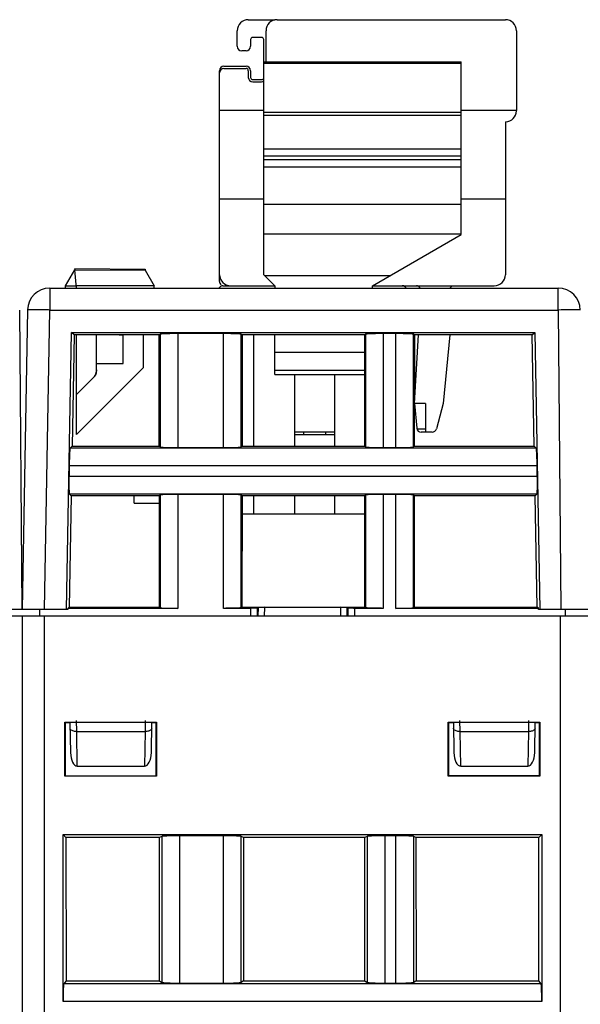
# Model space of a CAD drawing. Header units: millimetres. Extents: x 0 to 594, y 0 to 420.
# Tile 174 of 236: x 258 to 283, y 349 to 394. Entities that reach past the tile are written whole.
import ezdxf

# ---------------------------------------------------------------- set-up
doc = ezdxf.new("R2010")
doc.units = ezdxf.units.MM
doc.header["$LTSCALE"] = 32.67
doc.layers.get('0').update_dxf_attribs({"linetype": 'CONTINUOUS'})

msp = doc.modelspace()

# ---------------------------------------------------------------- linework, layer by layer
at = {"color": 7, "linetype": 'CONTINUOUS'}
for p, q in [((267.85389, 393.73035), (269.05389, 393.73035)), ((269.15389, 393.73035), (279.45389, 393.73035)), ((267.35389, 392.53035), (267.35389, 393.23035)), ((268.65389, 391.83035), (268.65389, 393.23035)), ((279.95389, 393.23035), (279.95389, 389.63035)), ((267.95389, 392.83035), (267.95389, 392.53035)), ((268.45389, 392.93035), (268.05389, 392.93035)), ((268.55389, 382.23035), (268.55389, 392.83035)), ((267.75389, 392.33035), (267.55389, 392.33035)), ((266.75389, 391.63035), (267.75389, 391.63035)), ((268.55389, 391.83035), (277.45389, 391.83035)), ((277.45389, 384.03975), (277.45389, 391.83035)), ((266.55389, 381.93035), (266.55389, 391.43035)), ((266.75389, 391.53035), (267.75389, 391.53035)), ((267.85389, 391.43035), (267.85389, 391.13035)), ((267.95389, 391.43035), (267.95389, 391.13035)), ((268.05389, 391.03035), (268.45389, 391.03035)), ((268.05389, 390.93035), (268.45389, 390.93035)), ((268.55389, 389.63035), (266.55389, 389.63035)), ((279.95389, 389.63035), (277.45389, 389.63035)), ((279.45389, 389.13035), (279.45389, 382.23035)), ((279.46389, 389.13035), (279.45389, 389.13035)), ((277.45389, 387.89866), (268.55389, 387.89866)), ((277.45389, 387.57924), (268.55389, 387.57924)), ((277.45389, 387.40716), (268.55389, 387.40716)), ((277.45389, 387.0795), (268.55389, 387.0795)), ((268.55389, 385.63035), (266.55389, 385.63035)), ((279.45389, 385.63035), (277.45389, 385.63035)), ((273.45389, 381.73035), (277.45389, 384.03975)), ((259.60389, 381.73035), (260.02404, 382.45806)), ((260.02389, 382.50806), (263.19989, 382.48035)), ((260.02393, 382.50806), (260.02393, 382.45806)), ((260.09529, 381.63035), (260.02404, 382.45806)), ((260.02404, 382.45806), (263.19951, 382.43035)), ((263.19975, 382.43035), (263.60389, 381.73035)), ((263.19989, 382.48035), (263.19989, 382.43035)), ((269.05389, 381.73035), (268.55389, 382.23035)), ((258.88969, 381.63035), (281.83604, 381.63035)), ((259.60324, 381.72922), (260.08668, 381.73035)), ((259.60389, 381.63035), (259.60389, 381.73035)), ((263.60389, 381.72207), (260.08668, 381.73035)), ((263.60389, 381.63035), (263.60389, 381.72207)), ((266.70389, 381.73035), (269.05389, 381.73035)), ((269.05389, 381.73035), (269.05389, 381.63035)), ((273.45389, 381.63035), (273.45389, 381.73035)), ((273.45389, 381.73035), (278.95389, 381.73035)), ((277.05389, 381.73035), (276.95389, 381.63035)), ((257.65389, 367.13035), (257.53601, 380.63871)), ((257.88984, 380.6478), (257.65389, 367.13035)), ((259.65389, 367.13035), (259.87597, 379.62752)), ((259.98896, 379.51254), (259.87496, 379.62654)), ((259.87496, 379.62654), (280.78183, 379.62654)), ((280.66983, 379.51254), (280.78183, 379.62654)), ((280.78183, 379.62654), (281.00389, 367.13035)), ((259.98795, 379.51156), (259.89883, 374.49662)), ((263.83609, 379.51254), (259.98896, 379.51254)), ((260.10389, 375.03035), (260.10389, 379.51254)), ((261.00389, 377.93828), (261.00389, 379.51254)), ((262.02398, 379.51254), (262.20389, 379.5094)), ((262.20389, 378.23282), (262.20389, 379.5094)), ((263.10389, 379.51254), (263.10389, 378.03035)), ((263.83609, 379.51254), (263.87106, 379.54751)), ((263.83762, 374.49662), (263.83609, 379.51254)), ((266.73722, 379.57447), (264.67057, 379.57447)), ((267.53673, 379.54751), (267.5717, 379.51254)), ((267.5717, 379.51254), (267.57017, 374.49662)), ((273.11109, 379.51254), (267.5717, 379.51254)), ((268.10389, 374.49662), (268.10389, 379.51254)), ((269.05389, 377.73035), (269.05389, 379.51254)), ((273.14606, 379.54751), (273.11109, 379.51254)), ((273.11262, 374.49662), (273.11109, 379.51254)), ((274.51222, 379.57447), (273.94557, 379.57447)), ((275.3467, 379.51254), (275.31173, 379.54751)), ((275.3467, 379.51254), (275.34517, 374.49662)), ((280.66983, 379.51254), (275.3467, 379.51254)), ((275.35389, 376.43035), (275.52836, 379.51254)), ((276.94217, 379.51254), (276.65389, 376.43035)), ((280.75897, 374.49586), (280.66983, 379.51254)), ((263.10389, 378.03035), (260.10389, 375.03035)), ((261.00389, 378.23117), (262.20389, 378.23282)), ((260.10389, 376.8309), (260.85745, 377.58472)), ((260.85745, 377.58472), (260.10389, 376.83144)), ((260.85745, 377.58477), (260.86602, 377.59355)), ((260.85745, 377.58477), (260.85745, 377.58468)), ((260.93894, 377.69185), (260.94485, 377.7026)), ((260.96583, 377.74695), (260.97039, 377.75834)), ((260.97866, 377.78144), (260.98236, 377.79314)), ((269.05389, 377.73035), (273.11163, 377.73035)), ((269.95389, 374.49662), (269.95389, 377.73035)), ((271.75389, 374.49662), (271.75389, 377.73035)), ((275.35389, 376.43035), (275.45166, 375.31292)), ((275.85389, 376.43035), (275.35389, 376.43035)), ((275.85389, 376.43035), (275.85389, 375.13035)), ((276.65389, 376.43035), (276.34528, 375.27858)), ((271.75389, 375.13035), (269.95389, 375.13035)), ((269.95389, 375.03035), (271.75389, 375.03035)), ((270.35389, 375.03035), (270.35389, 375.13035)), ((271.35389, 375.03035), (271.35389, 375.13035)), ((276.15209, 375.13035), (275.6509, 375.13035)), ((259.81151, 374.4108), (259.89883, 374.49662)), ((259.89883, 374.49662), (263.83762, 374.49662)), ((263.87106, 374.46318), (263.83762, 374.49662)), ((264.67057, 374.43622), (266.73722, 374.43622)), ((267.57017, 374.49662), (267.53673, 374.46318)), ((267.57017, 374.49662), (273.11262, 374.49662)), ((273.11262, 374.49662), (273.14606, 374.46318)), ((273.94557, 374.43622), (274.51222, 374.43622)), ((275.31173, 374.46318), (275.34517, 374.49662)), ((275.34517, 374.49662), (280.75971, 374.49662)), ((280.75971, 374.49662), (280.84546, 374.41087)), ((259.77058, 373.61129), (259.76251, 373.14941)), ((280.89528, 373.14941), (280.88721, 373.61129)), ((259.85915, 372.26402), (259.76995, 367.24441)), ((259.85991, 372.26475), (259.7747, 372.34996)), ((263.8383, 372.26475), (259.85991, 372.26475)), ((262.70389, 371.93035), (262.70389, 372.26475)), ((263.87106, 372.29751), (263.8383, 372.26475)), ((263.83983, 367.24441), (263.8383, 372.26475)), ((266.73722, 372.32447), (264.67057, 372.32447)), ((267.56949, 372.26475), (267.53673, 372.29751)), ((267.56949, 372.26475), (267.56796, 367.24441)), ((273.1133, 372.26475), (267.56949, 372.26475)), ((268.10389, 371.43035), (268.10389, 372.26475)), ((269.95389, 371.43035), (269.95389, 372.26475)), ((271.75389, 371.43035), (271.75389, 372.26475)), ((273.14606, 372.29751), (273.1133, 372.26475)), ((273.11483, 367.24441), (273.1133, 372.26475)), ((274.51222, 372.32447), (273.94557, 372.32447)), ((275.34449, 372.26475), (275.31173, 372.29751)), ((275.34449, 372.26475), (275.34296, 367.24441)), ((280.79862, 372.26475), (275.34449, 372.26475)), ((280.88228, 372.34989), (280.79862, 372.26475)), ((280.88784, 367.24389), (280.79862, 372.26475)), ((262.70389, 371.93035), (263.8384, 371.93035)), ((273.11355, 371.43035), (267.56924, 371.43035)), ((259.71059, 367.18623), (259.76995, 367.24441)), ((259.76995, 367.24441), (263.83983, 367.24441)), ((263.83983, 367.24441), (263.87106, 367.21318)), ((267.56796, 367.24441), (267.53673, 367.21318)), ((267.56796, 367.24441), (273.11483, 367.24441)), ((268.26861, 367.19633), (268.2939, 367.22162)), ((268.59454, 367.2322), (272.01324, 367.2322)), ((272.31389, 367.22162), (272.33918, 367.19633)), ((273.14606, 367.21318), (273.11483, 367.24441)), ((275.31173, 367.21318), (275.34296, 367.24441)), ((275.34296, 367.24441), (280.88843, 367.24441)), ((280.94705, 367.18672), (280.88784, 367.24389)), ((384.14479, 366.83035), (232.34479, 366.83035)), ((259.70976, 367.13035), (255.64801, 367.13035)), ((257.64479, 366.83035), (257.64479, 290.33035)), ((258.44106, 366.83035), (258.43844, 367.13035)), ((259.71075, 367.18623), (259.70976, 367.13035)), ((264.67057, 367.18622), (259.71059, 367.18623)), ((267.96879, 367.18622), (266.73723, 367.18622)), ((273.94558, 367.18622), (272.639, 367.18622)), ((280.94663, 367.18621), (274.51222, 367.18622)), ((280.94801, 367.13035), (280.94705, 367.18672)), ((285.00976, 367.13035), (280.94801, 367.13035)), ((282.16673, 366.83035), (282.16935, 367.13035)), ((259.57754, 359.61309), (259.57791, 362.04724)), ((259.59479, 362.03035), (259.57784, 362.04724)), ((259.57784, 362.04724), (263.71172, 362.04724)), ((259.59479, 362.03035), (259.59479, 359.63034)), ((259.80389, 362.03035), (259.59479, 362.03035)), ((259.80564, 362.03035), (259.82919, 360.6813)), ((263.4786, 360.6813), (263.50215, 362.03035)), ((263.69482, 362.03035), (263.50389, 362.03035)), ((263.69479, 359.63035), (263.69479, 362.03035)), ((263.71172, 362.04724), (263.69482, 362.03035)), ((263.71168, 362.04724), (263.71205, 359.61309)), ((276.87754, 359.61309), (276.87791, 362.04724)), ((276.87784, 362.04724), (281.01172, 362.04724)), ((276.89479, 362.03035), (276.89479, 359.63034)), ((277.10389, 362.03035), (276.89479, 362.03035)), ((277.10564, 362.03035), (277.12919, 360.6813)), ((280.7786, 360.6813), (280.80215, 362.03035)), ((280.99482, 362.03035), (280.80389, 362.03035)), ((280.99479, 359.63035), (280.99479, 362.03035)), ((281.01168, 362.04724), (281.01205, 359.61309)), ((260.13732, 360.068), (263.17047, 360.068)), ((277.43732, 360.068), (280.47047, 360.068)), ((263.71199, 359.61309), (259.57757, 359.61309)), ((259.59482, 359.63035), (263.69479, 359.63035)), ((263.71205, 359.61309), (263.69479, 359.63035)), ((276.87757, 359.61309), (276.89482, 359.63035)), ((281.01199, 359.61309), (276.87757, 359.61309)), ((280.99479, 359.6324), (276.89479, 359.63161)), ((276.89482, 359.63035), (280.99479, 359.63035)), ((259.49464, 349.45536), (259.49464, 356.98051)), ((259.62475, 356.85039), (259.49464, 356.98051)), ((259.49464, 356.98051), (281.09495, 356.98051)), ((281.09495, 356.98051), (280.96484, 356.85039)), ((281.09495, 356.98051), (281.09495, 349.45536)), ((259.62475, 356.85039), (259.62672, 350.38634)), ((263.84993, 356.85039), (259.62475, 356.85039)), ((263.84599, 350.38634), (263.84993, 356.85039)), ((263.95355, 356.90214), (263.84993, 356.85039)), ((266.73799, 356.92812), (264.7516, 356.92812)), ((267.63966, 356.85039), (267.53604, 356.90214)), ((267.63966, 356.85039), (267.6436, 350.38634)), ((273.10993, 356.85039), (267.63966, 356.85039)), ((273.10599, 350.38634), (273.10993, 356.85039)), ((273.21355, 356.90214), (273.10993, 356.85039)), ((274.51799, 356.92812), (274.0116, 356.92812)), ((275.41966, 356.85039), (275.31604, 356.90214)), ((275.41966, 356.85039), (275.4236, 350.38634)), ((280.96484, 356.85039), (275.41966, 356.85039)), ((280.96287, 350.38634), (280.96484, 356.85039)), ((259.62672, 350.38634), (259.52135, 350.2546)), ((259.62672, 350.38634), (263.84599, 350.38634)), ((263.84599, 350.38634), (263.95355, 350.31918)), ((267.6436, 350.38634), (267.53604, 350.31918)), ((267.6436, 350.38634), (273.10599, 350.38634)), ((273.10599, 350.38634), (273.21355, 350.31918)), ((275.4236, 350.38634), (275.31604, 350.31918)), ((275.4236, 350.38634), (280.96287, 350.38634)), ((281.06824, 350.2546), (280.96287, 350.38634)), ((264.7516, 350.28669), (266.73799, 350.28669)), ((274.0116, 350.28669), (274.51799, 350.28669))]:
    msp.add_line(p, q, dxfattribs=at)
at = {"color": 9, "linetype": 'CONTINUOUS'}
for p, q in [((277.45389, 391.75801), (268.55389, 391.75801)), ((268.55389, 389.55897), (277.45389, 389.55897)), ((277.45389, 389.40609), (268.55389, 389.40609)), ((268.55389, 385.41011), (277.45389, 385.41011)), ((277.45389, 384.05499), (268.55389, 384.05499)), ((268.58228, 382.20196), (274.27075, 382.20196)), ((258.88969, 381.63035), (258.88969, 380.63907)), ((281.83604, 380.63907), (281.83604, 381.63035)), ((257.89, 380.64795), (257.88992, 380.6478)), ((258.65389, 367.13035), (258.88969, 380.63907)), ((258.88969, 380.63907), (281.83604, 380.63907)), ((281.83604, 380.63907), (281.95394, 367.13035)), ((263.87106, 379.54751), (263.87106, 374.46318)), ((264.67057, 379.57447), (264.67057, 374.43622)), ((266.73722, 374.43622), (266.73722, 379.57447)), ((267.53673, 374.46318), (267.53673, 379.54751)), ((273.14606, 379.54751), (273.14606, 374.46318)), ((273.94557, 379.57447), (273.94557, 374.43622)), ((274.51222, 374.43622), (274.51222, 379.57447)), ((275.31173, 374.46318), (275.31173, 379.54751)), ((273.11133, 378.72187), (269.05389, 378.72187)), ((269.05389, 377.93035), (273.11157, 377.93035)), ((275.45568, 375.28685), (275.85389, 375.28685)), ((280.84546, 374.41087), (259.81151, 374.4108)), ((280.88721, 373.61129), (259.77058, 373.61129)), ((259.76251, 373.14941), (280.89528, 373.14941)), ((259.7747, 372.34996), (280.88228, 372.34989)), ((263.87106, 372.29751), (263.87106, 367.21318)), ((264.67057, 372.32447), (264.67057, 367.18623)), ((266.73722, 367.18622), (266.73722, 372.32447)), ((267.53673, 367.21318), (267.53673, 372.29751)), ((273.14606, 372.29751), (273.14606, 367.21318)), ((273.94557, 372.32447), (273.94557, 367.18622)), ((274.51222, 367.1863), (274.51222, 372.32447)), ((275.31173, 367.21318), (275.31173, 372.29751)), ((268.26861, 366.83035), (268.26861, 367.19633)), ((268.2939, 367.22162), (268.29024, 366.83035)), ((268.59078, 366.83035), (268.59454, 367.2322)), ((272.01324, 367.2322), (272.017, 366.83035)), ((272.31755, 366.83035), (272.31389, 367.22162)), ((272.33918, 367.19633), (272.33918, 366.83035)), ((258.64479, 366.83035), (258.64479, 289.33035)), ((267.96879, 366.83035), (267.96879, 367.18622)), ((272.639, 367.18622), (272.639, 366.83035)), ((281.94479, 289.33035), (281.94479, 366.83035)), ((260.11005, 361.63035), (260.10394, 362.13035)), ((263.20069, 361.87153), (263.19774, 361.63035)), ((263.20385, 362.13035), (263.20069, 361.87153)), ((277.41005, 361.63035), (277.40394, 362.13035)), ((280.50069, 361.87153), (280.49774, 361.63035)), ((280.50385, 362.13035), (280.50069, 361.87153)), ((260.13732, 360.068), (260.11005, 361.63035)), ((260.11005, 361.63035), (263.19774, 361.63035)), ((263.19774, 361.63035), (263.17047, 360.068)), ((277.43732, 360.068), (277.41005, 361.63035)), ((277.41005, 361.63035), (280.49774, 361.63035)), ((280.49774, 361.63035), (280.47047, 360.068)), ((263.95355, 356.90214), (263.95355, 350.31918)), ((264.7516, 356.92812), (264.7516, 350.28669)), ((266.73799, 350.28669), (266.73799, 356.92812)), ((267.53604, 350.31918), (267.53604, 356.90214)), ((273.21355, 356.90214), (273.21355, 350.31918)), ((274.0116, 356.92812), (274.0116, 350.28669)), ((274.51799, 350.28669), (274.51799, 356.92812)), ((275.31604, 350.31918), (275.31604, 356.90214)), ((281.06824, 350.2546), (259.52135, 350.2546)), ((281.09495, 349.45536), (259.49464, 349.45536))]:
    msp.add_line(p, q, dxfattribs=at)
at = {"color": 7, "linetype": 'CONTINUOUS'}
for points in [[(260.85745, 377.58468), (260.86602, 377.59346), (260.87437, 377.60246), (260.8825, 377.61165), (260.8904, 377.62105), (260.89807, 377.63063), (260.9055, 377.6404), (260.91269, 377.65035), (260.91963, 377.66047), (260.92632, 377.67075), (260.93276, 377.6812), (260.93894, 377.69181), (260.94485, 377.70256), (260.95051, 377.71345), (260.95589, 377.72448), (260.961, 377.73564), (260.96583, 377.74692), (260.97039, 377.75832), (260.97467, 377.76982), (260.97866, 377.78143), (260.98236, 377.79313), (260.98578, 377.80491), (260.98891, 377.81678), (260.99175, 377.82872), (260.99429, 377.84073), (260.99653, 377.85279), (260.99848, 377.86491), (261.00013, 377.87707), (261.00149, 377.88927)], [(260.99429, 377.84073), (260.99653, 377.8528), (260.99848, 377.86491), (261.00013, 377.87707), (261.00149, 377.88927), (261.00254, 377.9015), (261.00329, 377.91374), (261.00374, 377.92601), (261.00389, 377.93828)], [(260.98578, 377.80493), (260.98891, 377.81679), (260.99175, 377.82873)]]:
    msp.add_lwpolyline(points, dxfattribs=at)
for centre, radius, start, end in [((267.85389, 393.23035), 0.5, 90, 180), ((269.15389, 393.23035), 0.5, 90, 180), ((279.45389, 393.23035), 0.5, 0, 90), ((267.55389, 392.53035), 0.2, 180, 270), ((267.75389, 392.53035), 0.2, 270, 360), ((268.05389, 392.83035), 0.1, 90, 180), ((268.45389, 392.83035), 0.1, 0, 90), ((266.75389, 391.43035), 0.2, 90, 180), ((267.75389, 391.43035), 0.2, 0, 90), ((266.75389, 391.33035), 0.2, 90, 180), ((267.75389, 391.43035), 0.1, 0, 90), ((268.05389, 391.13035), 0.2, 180, 270), ((268.05389, 391.13035), 0.1, 180, 270), ((268.45389, 391.13035), 0.1, 270, 349.446376), ((268.45389, 391.13035), 0.2, 270, 300.008771), ((279.46389, 389.62035), 0.49, 270, 360), ((267.05389, 382.23035), 0.5, 180, 270), ((266.75389, 381.93035), 0.2, 180, 232.385602), ((278.95389, 382.23035), 0.5, 270, 360), ((258.88969, 380.63035), 1, 90, 179), ((266.70389, 381.53035), 0.2, 90, 149.98335), ((274.80389, 381.53035), 0.2, 30.01665, 90), ((275.44225, 381.53035), 0.2, 30.071265, 90), ((281.83604, 380.63035), 1, 0.479136, 90), ((275.6509, 375.33035), 0.2, 185, 270), ((276.15209, 375.33035), 0.2, 270, 345)]:
    msp.add_arc(centre, radius, start, end, dxfattribs=at)
for centre, major_axis, ratio, start_param, end_param in [((268.59371, 367.22125), (0.30001, 0.00003), 0.03649235, 1.56802952, 3.10510913), ((272.01407, 367.22125), (0.30001, -0.00003), 0.03649235, 0.03648352, 1.57356313), ((260.12914, 360.6867), (-0.0107, 0.61868), 0.48482804, -4.71204408, -3.14997407), ((263.17865, 360.6867), (0.0107, 0.61868), 0.48482804, -3.13321124, -1.57114123), ((277.42914, 360.6867), (-0.0107, 0.61868), 0.48482804, -4.71204408, -3.14997407), ((280.47865, 360.6867), (0.0107, 0.61868), 0.48482804, -3.13321124, -1.57114123)]:
    msp.add_ellipse(centre, major_axis=major_axis, ratio=ratio, start_param=start_param, end_param=end_param, dxfattribs=at)
at = {"color": 9, "linetype": 'CONTINUOUS'}
for points, knots in [([(258.18274, 380.64886), (258.14212, 380.64921), (258.07102, 380.64966), (257.98874, 380.65006), (257.93912, 380.64955), (257.9146, 380.64965), (257.89952, 380.64838), (257.8919, 380.64886), (257.89, 380.64795)], [0, 0, 0, 0, 0.41622933, 0.72880019, 0.8422043, 0.92561938, 0.9783508, 1, 1, 1, 1]), ([(258.88969, 380.63907), (258.8247, 380.64021), (258.58906, 380.6441), (258.35341, 380.64737), (258.18274, 380.64886)], [0, 0, 0, 0, 0.2758228, 1, 1, 1, 1]), ([(282.5431, 380.64269), (282.4926, 380.64269), (282.25691, 380.64226), (282.02123, 380.64069), (281.83605, 380.63907)], [0, 0, 0, 0, 0.21426036, 1, 1, 1, 1]), ([(282.83601, 380.63907), (282.836, 380.6395), (282.83352, 380.63943), (282.83069, 380.6401), (282.82423, 380.64026), (282.81176, 380.64088), (282.7898, 380.6413), (282.75694, 380.64183), (282.71507, 380.6422), (282.64282, 380.64261), (282.58454, 380.64269), (282.5431, 380.64269)], [0, 0, 0, 0, 0.00437629, 0.01681018, 0.03737284, 0.06602469, 0.14737858, 0.26018629, 0.4033743, 0.5757639, 1, 1, 1, 1]), ([(259.89887, 361.67105), (259.87475, 361.68269), (259.83379, 361.70851), (259.81045, 361.75461), (259.81009, 361.77511)], [0, 0, 0, 0, 0.56640923, 1, 1, 1, 1]), ([(260.11005, 361.63035), (260.09065, 361.63009), (260.01882, 361.63293), (259.94624, 361.64819), (259.89887, 361.67105)], [0, 0, 0, 0, 0.2694841, 1, 1, 1, 1]), ([(263.40892, 361.67105), (263.3943, 361.664), (263.32677, 361.63833), (263.25354, 361.62962), (263.19774, 361.63035)], [0, 0, 0, 0, 0.22533055, 1, 1, 1, 1]), ([(263.49769, 361.77511), (263.49734, 361.75461), (263.474, 361.70851), (263.43304, 361.68269), (263.40892, 361.67105)], [0, 0, 0, 0, 0.43359077, 1, 1, 1, 1]), ([(277.19887, 361.67105), (277.17475, 361.68269), (277.13379, 361.70851), (277.11045, 361.75461), (277.11009, 361.77511)], [0, 0, 0, 0, 0.56640923, 1, 1, 1, 1]), ([(277.41005, 361.63035), (277.39065, 361.63009), (277.31882, 361.63293), (277.24624, 361.64819), (277.19887, 361.67105)], [0, 0, 0, 0, 0.2694841, 1, 1, 1, 1]), ([(280.70892, 361.67105), (280.6943, 361.664), (280.62677, 361.63833), (280.55354, 361.62962), (280.49774, 361.63035)], [0, 0, 0, 0, 0.22533055, 1, 1, 1, 1]), ([(280.79769, 361.77511), (280.79734, 361.75461), (280.774, 361.70851), (280.73304, 361.68269), (280.70892, 361.67105)], [0, 0, 0, 0, 0.43359077, 1, 1, 1, 1])]:
    msp.add_open_spline(points, degree=3, knots=knots, dxfattribs=at)
at = {"color": 7, "linetype": 'CONTINUOUS'}
for points, knots in [([(264.11485, 379.56663), (264.08164, 379.56551), (264.02325, 379.56319), (263.9555, 379.55939), (263.91422, 379.55572), (263.89322, 379.55342), (263.87992, 379.55076), (263.87268, 379.54914), (263.87106, 379.54751)], [0, 0, 0, 0, 0.40668875, 0.7156525, 0.82959834, 0.91517752, 0.97187693, 1, 1, 1, 1]), ([(264.67057, 379.57447), (264.6197, 379.57447), (264.43444, 379.57381), (264.24916, 379.57116), (264.11485, 379.56663)], [0, 0, 0, 0, 0.27458326, 1, 1, 1, 1]), ([(267.29294, 379.56663), (267.25296, 379.56798), (267.06775, 379.57294), (266.88247, 379.57447), (266.73722, 379.57447)], [0, 0, 0, 0, 0.21596134, 1, 1, 1, 1]), ([(267.53673, 379.54751), (267.5351, 379.54914), (267.52787, 379.55076), (267.51456, 379.55342), (267.49356, 379.55572), (267.45229, 379.55939), (267.38454, 379.56319), (267.32615, 379.56551), (267.29294, 379.56663)], [0, 0, 0, 0, 0.02812307, 0.08482247, 0.17040165, 0.28434749, 0.59331124, 1, 1, 1, 1]), ([(273.38985, 379.56663), (273.35664, 379.56551), (273.29825, 379.56319), (273.2305, 379.55939), (273.18922, 379.55572), (273.16822, 379.55342), (273.15492, 379.55076), (273.14768, 379.54914), (273.14606, 379.54751)], [0, 0, 0, 0, 0.40668875, 0.7156525, 0.82959834, 0.91517752, 0.97187693, 1, 1, 1, 1]), ([(273.94557, 379.57447), (273.8947, 379.57447), (273.70944, 379.57381), (273.52416, 379.57116), (273.38985, 379.56663)], [0, 0, 0, 0, 0.27458326, 1, 1, 1, 1]), ([(275.06794, 379.56663), (275.02796, 379.56798), (274.84275, 379.57294), (274.65747, 379.57447), (274.51222, 379.57447)], [0, 0, 0, 0, 0.21596134, 1, 1, 1, 1]), ([(275.31173, 379.54751), (275.3101, 379.54914), (275.30287, 379.55076), (275.28956, 379.55342), (275.26856, 379.55572), (275.22729, 379.55939), (275.15954, 379.56319), (275.10115, 379.56551), (275.06794, 379.56663)], [0, 0, 0, 0, 0.02812307, 0.08482247, 0.17040165, 0.28434749, 0.59331124, 1, 1, 1, 1]), ([(261.00389, 377.93828), (261.00361, 377.87324), (260.97833, 377.74174), (260.90323, 377.63088), (260.85745, 377.58468)], [0, 0, 0, 0, 0.49997937, 1, 1, 1, 1]), ([(259.81151, 374.4108), (259.80984, 374.40922), (259.80811, 374.40195), (259.80521, 374.38866), (259.80255, 374.36761), (259.79816, 374.32635), (259.79317, 374.2586), (259.78983, 374.20022), (259.78813, 374.16701)], [0, 0, 0, 0, 0.02812295, 0.08506288, 0.17085714, 0.28484842, 0.59363084, 1, 1, 1, 1]), ([(263.87106, 374.46318), (263.87268, 374.46156), (263.87992, 374.45993), (263.89322, 374.45727), (263.91422, 374.45497), (263.9555, 374.45131), (264.02325, 374.44751), (264.08164, 374.44518), (264.11485, 374.44406)], [0, 0, 0, 0, 0.02812307, 0.08482247, 0.17040165, 0.28434749, 0.59331124, 1, 1, 1, 1]), ([(264.11485, 374.44406), (264.15483, 374.44271), (264.34004, 374.43775), (264.52532, 374.43622), (264.67057, 374.43622)], [0, 0, 0, 0, 0.21596134, 1, 1, 1, 1]), ([(266.73722, 374.43622), (266.78809, 374.43622), (266.97335, 374.43689), (267.15863, 374.43953), (267.29294, 374.44406)], [0, 0, 0, 0, 0.27458326, 1, 1, 1, 1]), ([(267.29294, 374.44406), (267.32615, 374.44518), (267.38454, 374.44751), (267.45229, 374.45131), (267.49356, 374.45497), (267.51456, 374.45727), (267.52787, 374.45993), (267.5351, 374.46156), (267.53673, 374.46318)], [0, 0, 0, 0, 0.40668875, 0.7156525, 0.82959834, 0.91517752, 0.97187693, 1, 1, 1, 1]), ([(273.14606, 374.46318), (273.14768, 374.46156), (273.15492, 374.45993), (273.16822, 374.45727), (273.18922, 374.45497), (273.2305, 374.45131), (273.29825, 374.44751), (273.35664, 374.44518), (273.38985, 374.44406)], [0, 0, 0, 0, 0.02812307, 0.08482247, 0.17040165, 0.28434749, 0.59331124, 1, 1, 1, 1]), ([(273.38985, 374.44406), (273.42983, 374.44271), (273.61504, 374.43775), (273.80032, 374.43622), (273.94557, 374.43622)], [0, 0, 0, 0, 0.21596134, 1, 1, 1, 1]), ([(274.51222, 374.43622), (274.56309, 374.43622), (274.74835, 374.43689), (274.93363, 374.43953), (275.06794, 374.44406)], [0, 0, 0, 0, 0.27458326, 1, 1, 1, 1]), ([(275.06794, 374.44406), (275.10115, 374.44518), (275.15954, 374.44751), (275.22729, 374.45131), (275.26856, 374.45497), (275.28956, 374.45727), (275.30287, 374.45993), (275.3101, 374.46156), (275.31173, 374.46318)], [0, 0, 0, 0, 0.40668875, 0.7156525, 0.82959834, 0.91517752, 0.97187693, 1, 1, 1, 1]), ([(280.86966, 374.16701), (280.86795, 374.2005), (280.86458, 374.25928), (280.85954, 374.32742), (280.85511, 374.36876), (280.85241, 374.38973), (280.8495, 374.40298), (280.84773, 374.41018), (280.84606, 374.41176)], [0, 0, 0, 0, 0.40820619, 0.71706933, 0.83056235, 0.91569313, 0.97205944, 1, 1, 1, 1]), ([(259.78813, 374.16701), (259.78608, 374.12703), (259.77789, 373.94187), (259.77312, 373.75657), (259.77058, 373.61129)], [0, 0, 0, 0, 0.21599379, 1, 1, 1, 1]), ([(280.88721, 373.61129), (280.88632, 373.66217), (280.88242, 373.84746), (280.87653, 374.03274), (280.86966, 374.16701)], [0, 0, 0, 0, 0.27456123, 1, 1, 1, 1]), ([(259.76251, 373.14941), (259.76163, 373.09854), (259.75905, 372.91332), (259.75846, 372.72804), (259.76065, 372.59368)], [0, 0, 0, 0, 0.27459824, 1, 1, 1, 1]), ([(280.89714, 372.59368), (280.89779, 372.63368), (280.89952, 372.81892), (280.89781, 373.00418), (280.89528, 373.14941)], [0, 0, 0, 0, 0.21593559, 1, 1, 1, 1]), ([(259.76065, 372.59368), (259.76118, 372.56076), (259.76248, 372.50276), (259.76506, 372.43539), (259.76796, 372.39419), (259.76987, 372.37315), (259.77227, 372.35977), (259.77374, 372.3525), (259.77533, 372.35083)], [0, 0, 0, 0, 0.40511054, 0.71409832, 0.82849783, 0.91457704, 0.97167336, 1, 1, 1, 1]), ([(280.88228, 372.34989), (280.88386, 372.35156), (280.88538, 372.35877), (280.88779, 372.37209), (280.88974, 372.39306), (280.89268, 372.43434), (280.89529, 372.50209), (280.8966, 372.56048), (280.89714, 372.59368)], [0, 0, 0, 0, 0.02813421, 0.08463368, 0.17003258, 0.28394236, 0.59305062, 1, 1, 1, 1]), ([(264.11485, 372.31663), (264.08164, 372.31551), (264.02325, 372.31319), (263.9555, 372.30939), (263.91422, 372.30572), (263.89322, 372.30342), (263.87992, 372.30076), (263.87268, 372.29914), (263.87106, 372.29751)], [0, 0, 0, 0, 0.40668875, 0.7156525, 0.82959834, 0.91517752, 0.97187693, 1, 1, 1, 1]), ([(264.67057, 372.32447), (264.6197, 372.32447), (264.43444, 372.32381), (264.24916, 372.32116), (264.11485, 372.31663)], [0, 0, 0, 0, 0.27458326, 1, 1, 1, 1]), ([(267.29294, 372.31663), (267.25296, 372.31798), (267.06775, 372.32294), (266.88247, 372.32447), (266.73722, 372.32447)], [0, 0, 0, 0, 0.21596134, 1, 1, 1, 1]), ([(267.53673, 372.29751), (267.5351, 372.29914), (267.52787, 372.30076), (267.51456, 372.30342), (267.49356, 372.30572), (267.45229, 372.30939), (267.38454, 372.31319), (267.32615, 372.31551), (267.29294, 372.31663)], [0, 0, 0, 0, 0.02812307, 0.08482247, 0.17040165, 0.28434749, 0.59331124, 1, 1, 1, 1]), ([(273.38985, 372.31663), (273.35664, 372.31551), (273.29825, 372.31319), (273.2305, 372.30939), (273.18922, 372.30572), (273.16822, 372.30342), (273.15492, 372.30076), (273.14768, 372.29914), (273.14606, 372.29751)], [0, 0, 0, 0, 0.40668875, 0.7156525, 0.82959834, 0.91517752, 0.97187693, 1, 1, 1, 1]), ([(273.94557, 372.32447), (273.8947, 372.32447), (273.70944, 372.32381), (273.52416, 372.32116), (273.38985, 372.31663)], [0, 0, 0, 0, 0.27458326, 1, 1, 1, 1]), ([(275.06794, 372.31663), (275.02796, 372.31798), (274.84275, 372.32294), (274.65747, 372.32447), (274.51222, 372.32447)], [0, 0, 0, 0, 0.21596134, 1, 1, 1, 1]), ([(275.31173, 372.29751), (275.3101, 372.29914), (275.30287, 372.30076), (275.28956, 372.30342), (275.26856, 372.30572), (275.22729, 372.30939), (275.15954, 372.31319), (275.10115, 372.31551), (275.06794, 372.31663)], [0, 0, 0, 0, 0.02812307, 0.08482247, 0.17040165, 0.28434749, 0.59331124, 1, 1, 1, 1]), ([(263.87106, 367.21318), (263.87268, 367.21156), (263.87992, 367.20993), (263.89322, 367.20727), (263.91422, 367.20497), (263.9555, 367.20131), (264.02325, 367.19751), (264.08164, 367.19518), (264.11485, 367.19406)], [0, 0, 0, 0, 0.02812307, 0.08482247, 0.17040165, 0.28434749, 0.59331124, 1, 1, 1, 1]), ([(264.11485, 367.19406), (264.15483, 367.19271), (264.34004, 367.18775), (264.52532, 367.18622), (264.67057, 367.18622)], [0, 0, 0, 0, 0.21596134, 1, 1, 1, 1]), ([(267.29295, 367.19406), (267.25297, 367.19271), (267.06777, 367.18775), (266.88249, 367.18622), (266.73723, 367.18622)], [0, 0, 0, 0, 0.21594232, 1, 1, 1, 1]), ([(267.53673, 367.21318), (267.5351, 367.21156), (267.52786, 367.20994), (267.51454, 367.20727), (267.49353, 367.20497), (267.45226, 367.20131), (267.38452, 367.19751), (267.32615, 367.19518), (267.29295, 367.19406)], [0, 0, 0, 0, 0.0281523, 0.08491361, 0.17053838, 0.28448796, 0.59337852, 1, 1, 1, 1]), ([(268.17719, 367.18916), (268.16219, 367.18865), (268.09274, 367.18679), (268.02326, 367.18622), (267.96879, 367.18622)], [0, 0, 0, 0, 0.21596134, 1, 1, 1, 1]), ([(268.26861, 367.19633), (268.26678, 367.1945), (268.25701, 367.19441), (268.23989, 367.19165), (268.21139, 367.19062), (268.18964, 367.18958), (268.17719, 367.18916)], [0, 0, 0, 0, 0.08445876, 0.28404118, 0.59313718, 1, 1, 1, 1]), ([(272.4306, 367.18916), (272.41815, 367.18958), (272.3964, 367.19062), (272.3679, 367.19165), (272.35078, 367.19441), (272.34101, 367.1945), (272.33918, 367.19633)], [0, 0, 0, 0, 0.40686282, 0.71595881, 0.91554124, 1, 1, 1, 1]), ([(272.639, 367.18622), (272.61992, 367.18622), (272.55045, 367.18647), (272.48097, 367.18746), (272.4306, 367.18916)], [0, 0, 0, 0, 0.27458326, 1, 1, 1, 1]), ([(273.38984, 367.19406), (273.35664, 367.19518), (273.29826, 367.19751), (273.23052, 367.20131), (273.18925, 367.20497), (273.16824, 367.20727), (273.15493, 367.20994), (273.14768, 367.21156), (273.14606, 367.21318)], [0, 0, 0, 0, 0.40663617, 0.71553311, 0.82947949, 0.91509719, 0.97185087, 1, 1, 1, 1]), ([(273.94558, 367.18622), (273.8947, 367.18622), (273.70944, 367.18688), (273.52416, 367.18953), (273.38984, 367.19406)], [0, 0, 0, 0, 0.27459855, 1, 1, 1, 1]), ([(274.51222, 367.18622), (274.56309, 367.18622), (274.74835, 367.18689), (274.93363, 367.18953), (275.06794, 367.19406)], [0, 0, 0, 0, 0.27458326, 1, 1, 1, 1]), ([(275.06794, 367.19406), (275.10115, 367.19518), (275.15954, 367.19751), (275.22729, 367.20131), (275.26856, 367.20497), (275.28956, 367.20727), (275.30287, 367.20993), (275.3101, 367.21156), (275.31173, 367.21318)], [0, 0, 0, 0, 0.40668875, 0.7156525, 0.82959834, 0.91517752, 0.97187693, 1, 1, 1, 1]), ([(264.206, 356.92062), (264.17281, 356.91954), (264.11405, 356.91712), (264.03764, 356.91357), (263.98726, 356.90797), (263.96099, 356.90585), (263.95355, 356.90214)], [0, 0, 0, 0, 0.39310402, 0.69732765, 0.90161445, 1, 1, 1, 1]), ([(264.7516, 356.92812), (264.70187, 356.92812), (264.51999, 356.92749), (264.33809, 356.92492), (264.206, 356.92062)], [0, 0, 0, 0, 0.27340487, 1, 1, 1, 1]), ([(267.28359, 356.92062), (267.24403, 356.92191), (267.0622, 356.92664), (266.8803, 356.92812), (266.73799, 356.92812)], [0, 0, 0, 0, 0.21756947, 1, 1, 1, 1]), ([(267.53604, 356.90214), (267.5286, 356.90585), (267.50233, 356.90797), (267.45195, 356.91357), (267.37554, 356.91712), (267.31678, 356.91954), (267.28359, 356.92062)], [0, 0, 0, 0, 0.09838555, 0.30267234, 0.60689597, 1, 1, 1, 1]), ([(273.466, 356.92062), (273.43281, 356.91954), (273.37405, 356.91712), (273.29764, 356.91357), (273.24726, 356.90797), (273.22099, 356.90585), (273.21355, 356.90214)], [0, 0, 0, 0, 0.39310402, 0.69732765, 0.90161445, 1, 1, 1, 1]), ([(274.0116, 356.92812), (273.96187, 356.92812), (273.77999, 356.92749), (273.59809, 356.92492), (273.466, 356.92062)], [0, 0, 0, 0, 0.27340487, 1, 1, 1, 1]), ([(275.06359, 356.92062), (275.02403, 356.92191), (274.8422, 356.92664), (274.6603, 356.92812), (274.51799, 356.92812)], [0, 0, 0, 0, 0.21756947, 1, 1, 1, 1]), ([(275.31604, 356.90214), (275.3086, 356.90585), (275.28233, 356.90797), (275.23195, 356.91357), (275.15554, 356.91712), (275.09678, 356.91954), (275.06359, 356.92062)], [0, 0, 0, 0, 0.09838555, 0.30267234, 0.60689597, 1, 1, 1, 1]), ([(263.95355, 350.31918), (263.96068, 350.31473), (263.9873, 350.31173), (264.03748, 350.30497), (264.11406, 350.30041), (264.1728, 350.29742), (264.206, 350.29607)], [0, 0, 0, 0, 0.09929069, 0.30361191, 0.60750806, 1, 1, 1, 1]), ([(267.28359, 350.29607), (267.31679, 350.29742), (267.37553, 350.30041), (267.4521, 350.30497), (267.50229, 350.31173), (267.52891, 350.31473), (267.53604, 350.31918)], [0, 0, 0, 0, 0.39249193, 0.69638807, 0.9007093, 1, 1, 1, 1]), ([(273.21355, 350.31918), (273.22068, 350.31473), (273.2473, 350.31173), (273.29748, 350.30497), (273.37406, 350.30041), (273.4328, 350.29742), (273.466, 350.29607)], [0, 0, 0, 0, 0.09929069, 0.30361191, 0.60750806, 1, 1, 1, 1]), ([(275.06359, 350.29607), (275.09679, 350.29742), (275.15553, 350.30041), (275.2321, 350.30497), (275.28229, 350.31173), (275.30891, 350.31473), (275.31604, 350.31918)], [0, 0, 0, 0, 0.39249193, 0.69638807, 0.9007093, 1, 1, 1, 1]), ([(259.50239, 350.00857), (259.50106, 349.96869), (259.49616, 349.78433), (259.49464, 349.59988), (259.49464, 349.45536)], [0, 0, 0, 0, 0.21636758, 1, 1, 1, 1]), ([(259.52135, 350.2546), (259.5198, 350.25266), (259.51812, 350.24523), (259.51388, 350.22213), (259.51024, 350.17517), (259.50569, 350.10039), (259.5035, 350.04178), (259.50239, 350.00857)], [0, 0, 0, 0, 0.03012692, 0.08836991, 0.28912189, 0.59685425, 1, 1, 1, 1]), ([(264.206, 350.29607), (264.24555, 350.29446), (264.42736, 350.28855), (264.60928, 350.28669), (264.7516, 350.28669)], [0, 0, 0, 0, 0.2175915, 1, 1, 1, 1]), ([(266.73799, 350.28669), (266.78772, 350.28669), (266.96961, 350.28748), (267.15153, 350.29069), (267.28359, 350.29607)], [0, 0, 0, 0, 0.27339584, 1, 1, 1, 1]), ([(273.466, 350.29607), (273.50555, 350.29446), (273.68736, 350.28855), (273.86928, 350.28669), (274.0116, 350.28669)], [0, 0, 0, 0, 0.2175915, 1, 1, 1, 1]), ([(274.51799, 350.28669), (274.56772, 350.28669), (274.74961, 350.28748), (274.93153, 350.29069), (275.06359, 350.29607)], [0, 0, 0, 0, 0.27339584, 1, 1, 1, 1]), ([(281.0872, 350.00857), (281.08609, 350.04178), (281.0839, 350.10039), (281.07935, 350.17517), (281.0757, 350.22213), (281.07147, 350.24523), (281.06979, 350.25266), (281.06824, 350.2546)], [0, 0, 0, 0, 0.40314574, 0.7108781, 0.91163008, 0.96987308, 1, 1, 1, 1]), ([(281.09495, 349.45536), (281.09495, 349.50595), (281.0943, 349.69037), (281.09167, 349.87481), (281.0872, 350.00857)], [0, 0, 0, 0, 0.27428543, 1, 1, 1, 1])]:
    msp.add_open_spline(points, degree=3, knots=knots, dxfattribs=at)

doc.saveas('drawing.dxf')
